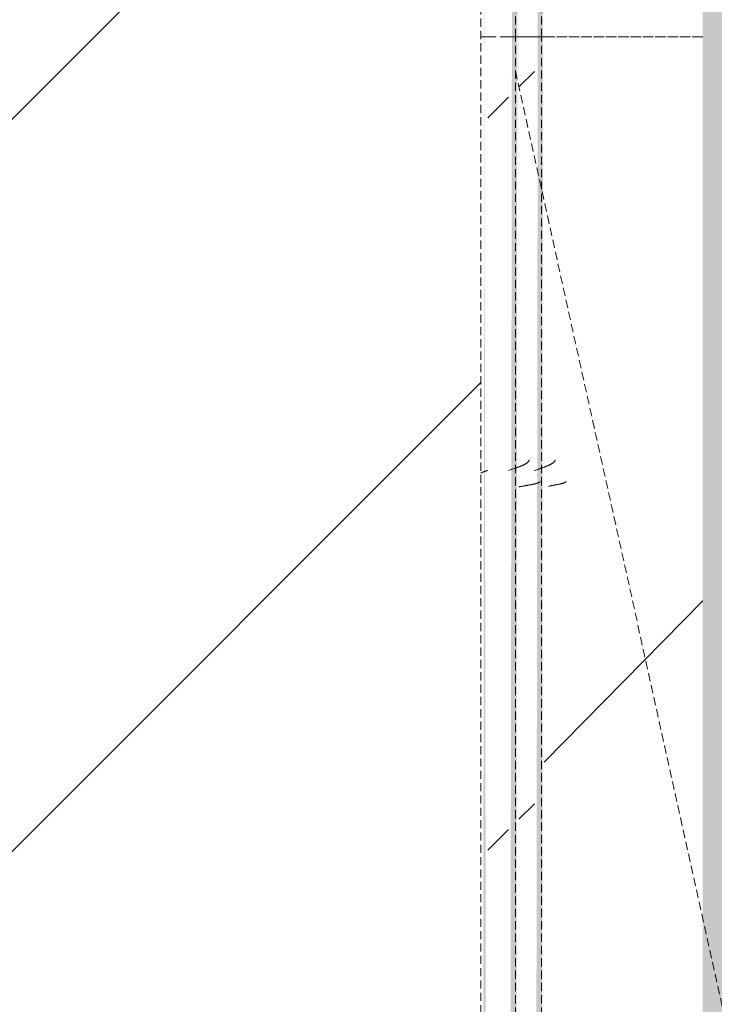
# Model space of a CAD drawing. Header units: millimetres. Extents: x 16156 to 91527, y 4646 to 113494.
# Tile 203 of 210: x 37492 to 37894, y 67155 to 67725. Entities that reach past the tile are written whole.
import ezdxf

# ---------------------------------------------------------------- set-up
doc = ezdxf.new("R2010")
doc.units = ezdxf.units.MM
doc.linetypes.add('ARC Demolished', pattern=[7.14375, 4.7625, -2.38125])
for name, color, linetype, lineweight in [('A--AR9__AlgVoorz', 1, 'Continuous', 9), ('A--L74__VasteSanitaireVoorz', 1, 'ARC Demolished', 9), ('A--L82__LosseGebruikersInvent', 1, 'ARC Demolished', 9)]:
    doc.layers.add(name, color=color, linetype=linetype, lineweight=lineweight)
pattern_1 = [(135, (67715.44, -36801.75), (-212.132, -212.132), [])]
pattern_2 = [(135.439, (68430.44, -36799.1), (-212.1307, -208.9106), [])]
pattern_3 = [(135, (68430.44, -37933), (-212.132, -212.132), [])]
pattern_4 = [(315.439, (-67000.44, 36799.1), (205.6355, 215.307), [])]
pattern_5 = [(315, (-67000.44, 37933), (212.132, 212.132), [])]

# ---------------------------------------------------------------- blocks, each defined once
blk = doc.blocks.new('73_FU_Keukentop - Type 1-V231-AB-Begane grond - slooptekening')
at = {"layer": 'A--L82__LosseGebruikersInvent'}
h = blk.add_hatch(dxfattribs=at)
h.set_pattern_fill('FP_63', color=256, style=0, pattern_type=2)
h.set_pattern_definition(pattern_1)
h.paths.add_polyline_path([(1430, -957.5), (1430, 957.5), (-1430, 957.5), (-1425.57, -957.5), (1417.57, -957.5)])
h = blk.add_hatch(dxfattribs=at)
h.set_pattern_fill('FP_63', color=256, style=0, pattern_type=2)
h.set_pattern_definition(pattern_1)
h.paths.add_polyline_path([(1430, -957.5), (1430, 957.5), (-1430, 957.5), (-1425.57, -957.5), (1417.57, -957.5)])
blk.add_line((1430, 957.5), (-1430, 957.5), dxfattribs=at)
blk = doc.blocks.new('FP_327-AB-Begane grond - slooptekening')
at = {"layer": 'A--L74__VasteSanitaireVoorz'}
blk.add_line((715, -138.75), (-695, -138.75), dxfattribs=at)
blk = doc.blocks.new('FP_329-AB-Begane grond - slooptekening')
at = {"layer": 'A--L74__VasteSanitaireVoorz'}
blk.add_line((715, -153.75), (-695, -153.75), dxfattribs=at)
blk = doc.blocks.new('52_PF_FB_Gutter_rectangle - End Outlet - 1430mm_W_ x 300mm_L_ x 60mm_H_ x 160mm_Dia_ 2-V320-AB-Begane grond - slooptekening')
at = {"layer": 'A--L74__VasteSanitaireVoorz', "linetype": 'Continuous'}
h = blk.add_hatch(dxfattribs=at)
h.set_pattern_fill('FP_88', color=256, style=0, pattern_type=2)
h.set_pattern_definition(pattern_2)
h.paths.add_polyline_path([(715, -45.2), (-695, -45.2), (-695, -137.1), (715, -137.1), (715, -61.93)])
h = blk.add_hatch(dxfattribs=at)
h.set_pattern_fill('FP_88', color=256, style=0, pattern_type=2)
h.set_pattern_definition(pattern_2)
h.paths.add_polyline_path([(715, -45.2), (-695, -45.2), (-695, -137.1), (715, -137.1), (715, -61.93)])
at = {"layer": 'A--L74__VasteSanitaireVoorz'}
h = blk.add_hatch(dxfattribs=at)
h.set_pattern_fill('FP_86', color=256, style=0, pattern_type=2)
h.set_pattern_definition(pattern_3)
h.paths.add_polyline_path([(715, -151.75), (711, -142.75), (-695, -142.75), (-695, -151.75), (711, -151.75)])
h = blk.add_hatch(dxfattribs=at)
h.set_pattern_fill('FP_86', color=256, style=0, pattern_type=2)
h.set_pattern_definition(pattern_3)
h.paths.add_polyline_path([(715, -151.75), (711, -142.75), (-695, -142.75), (-695, -151.75), (711, -151.75)])
h = blk.add_hatch(dxfattribs=at)
h.set_pattern_fill('FP_86', color=256, style=0, pattern_type=2)
h.set_pattern_definition(pattern_3)
h.paths.add_polyline_path([(715, -157.75), (-695, -157.75), (-695, -169.75), (715, -169.75)])
h = blk.add_hatch(dxfattribs=at)
h.set_pattern_fill('FP_86', color=256, style=0, pattern_type=2)
h.set_pattern_definition(pattern_3)
h.paths.add_polyline_path([(715, -157.75), (-695, -157.75), (-695, -169.75), (715, -169.75)])
for p, q in [((715, -45.2), (715, -137.1)), ((715, -137.1), (715, -138.75)), ((715, -139.14), (715, -138.33)), ((715, -142.75), (715, -138.75)), ((715, -142.75), (715, -151.75)), ((715, -151.75), (715, -153.75)), ((715, -157.75), (715, -153.75)), ((715, -157.75), (715, -169.75)), ((715, -173.75), (715, -169.75))]:
    blk.add_line(p, q, dxfattribs=at)
for name in ['FP_327-AB-Begane grond - slooptekening', 'FP_329-AB-Begane grond - slooptekening']:
    blk.add_blockref(name, (0, 0), dxfattribs=at)
blk = doc.blocks.new('FP_341-AB-Begane grond - slooptekening')
at = {"layer": 'A--L74__VasteSanitaireVoorz', "color": 240, "linetype": 'Continuous'}
for p, q in [((454.77, 134.61), (454.81, 134.31)), ((454.77, 134.61), (454.81, 134.31)), ((454.81, 134.31), (454.86, 134.02)), ((454.81, 134.31), (454.86, 134.02)), ((454.86, 134.02), (454.91, 133.72)), ((454.86, 134.02), (454.91, 133.72)), ((454.91, 133.72), (454.96, 133.43)), ((454.91, 133.72), (454.96, 133.43)), ((454.96, 133.43), (455.01, 133.14)), ((454.96, 133.43), (455.01, 133.14)), ((455.01, 133.14), (455.06, 132.85)), ((455.01, 133.14), (455.06, 132.85)), ((455.06, 132.85), (455.11, 132.57)), ((455.06, 132.85), (455.11, 132.57)), ((455.11, 132.57), (455.16, 132.29)), ((455.11, 132.57), (455.16, 132.29)), ((455.16, 132.29), (455.21, 132.01)), ((455.16, 132.29), (455.21, 132.01)), ((455.21, 132.01), (455.26, 131.73)), ((455.21, 132.01), (455.26, 131.73)), ((455.26, 131.73), (455.3, 131.45)), ((455.26, 131.73), (455.3, 131.45)), ((455.3, 131.45), (455.35, 131.18)), ((455.3, 131.45), (455.35, 131.18)), ((455.35, 131.18), (455.4, 130.91)), ((455.35, 131.18), (455.4, 130.91)), ((455.4, 130.91), (455.45, 130.65)), ((455.4, 130.91), (455.45, 130.65)), ((455.45, 130.65), (455.5, 130.39)), ((455.45, 130.65), (455.5, 130.39)), ((455.5, 130.39), (455.55, 130.13)), ((455.5, 130.39), (455.55, 130.13)), ((455.55, 130.13), (455.6, 129.88)), ((455.55, 130.13), (455.6, 129.88)), ((455.6, 129.88), (455.65, 129.63)), ((455.6, 129.88), (455.65, 129.63)), ((455.65, 129.63), (455.7, 129.39)), ((455.65, 129.63), (455.7, 129.39)), ((455.7, 129.39), (455.75, 129.15)), ((455.7, 129.39), (455.75, 129.15)), ((455.75, 129.15), (455.79, 128.91)), ((455.75, 129.15), (455.79, 128.91)), ((455.79, 128.91), (455.84, 128.68)), ((455.79, 128.91), (455.84, 128.68)), ((455.84, 128.68), (455.89, 128.45)), ((455.84, 128.68), (455.89, 128.45)), ((455.89, 128.45), (455.94, 128.23)), ((455.89, 128.45), (455.94, 128.23)), ((455.94, 128.23), (455.99, 128.02)), ((455.94, 128.23), (455.99, 128.02)), ((455.99, 128.02), (456.04, 127.81)), ((455.99, 128.02), (456.04, 127.81)), ((456.04, 127.81), (456.09, 127.6)), ((456.04, 127.81), (456.09, 127.6)), ((456.09, 127.6), (456.14, 127.4)), ((456.09, 127.6), (456.14, 127.4)), ((456.14, 127.4), (456.19, 127.21)), ((456.14, 127.4), (456.19, 127.21)), ((456.19, 127.21), (456.24, 127.02)), ((456.19, 127.21), (456.24, 127.02)), ((456.24, 127.02), (456.28, 126.84)), ((456.24, 127.02), (456.28, 126.84)), ((456.28, 126.84), (456.33, 126.66)), ((456.28, 126.84), (456.33, 126.66)), ((456.33, 126.66), (456.38, 126.49)), ((456.33, 126.66), (456.38, 126.49)), ((456.38, 126.49), (456.43, 126.33)), ((456.38, 126.49), (456.43, 126.33)), ((456.43, 126.33), (456.48, 126.17)), ((456.43, 126.33), (456.48, 126.17)), ((456.48, 126.17), (456.53, 126.02)), ((456.48, 126.17), (456.53, 126.02)), ((456.53, 126.02), (456.58, 125.87)), ((456.53, 126.02), (456.58, 125.87)), ((456.58, 125.87), (456.63, 125.73)), ((456.58, 125.87), (456.63, 125.73)), ((456.63, 125.73), (456.68, 125.6)), ((456.63, 125.73), (456.68, 125.6)), ((456.68, 125.6), (456.73, 125.47)), ((456.68, 125.6), (456.73, 125.47)), ((456.73, 125.47), (456.77, 125.35)), ((456.73, 125.47), (456.77, 125.35)), ((456.77, 125.35), (456.82, 125.24)), ((456.77, 125.35), (456.82, 125.24)), ((456.82, 125.24), (456.87, 125.14)), ((456.82, 125.24), (456.87, 125.14)), ((456.87, 125.14), (456.92, 125.04)), ((456.87, 125.14), (456.92, 125.04)), ((456.92, 125.04), (456.97, 124.95)), ((456.92, 125.04), (456.97, 124.95)), ((456.97, 124.95), (457.02, 124.86)), ((456.97, 124.95), (457.02, 124.86)), ((457.02, 124.86), (457.07, 124.79)), ((457.02, 124.86), (457.07, 124.79)), ((457.07, 124.79), (457.12, 124.72)), ((457.07, 124.79), (457.12, 124.72)), ((457.12, 124.72), (457.17, 124.66)), ((457.12, 124.72), (457.17, 124.66)), ((457.17, 124.66), (457.22, 124.6)), ((457.17, 124.66), (457.22, 124.6)), ((457.22, 124.6), (457.26, 124.55)), ((457.22, 124.6), (457.26, 124.55)), ((457.26, 124.55), (457.31, 124.51)), ((457.26, 124.55), (457.31, 124.51)), ((457.31, 124.51), (457.36, 124.48)), ((457.31, 124.51), (457.36, 124.48)), ((457.36, 124.48), (457.41, 124.45)), ((457.36, 124.48), (457.41, 124.45)), ((457.41, 124.45), (457.46, 124.43)), ((457.41, 124.45), (457.46, 124.43)), ((457.46, 124.43), (457.51, 124.42)), ((457.46, 124.43), (457.51, 124.42))]:
    blk.add_line(p, q, dxfattribs=at)
blk = doc.blocks.new('FP_342-AB-Begane grond - slooptekening')
at = {"layer": 'A--L74__VasteSanitaireVoorz', "color": 240, "linetype": 'Continuous'}
for p, q in [((463.83, 142.75), (463.93, 142.46)), ((463.83, 142.75), (463.93, 142.46)), ((463.93, 142.46), (464.02, 142.16)), ((463.93, 142.46), (464.02, 142.16)), ((464.02, 142.16), (464.12, 141.87)), ((464.02, 142.16), (464.12, 141.87)), ((464.12, 141.87), (464.22, 141.58)), ((464.12, 141.87), (464.22, 141.58)), ((464.22, 141.58), (464.32, 141.28)), ((464.22, 141.58), (464.32, 141.28)), ((464.32, 141.28), (464.42, 140.99)), ((464.32, 141.28), (464.42, 140.99)), ((464.42, 140.99), (464.51, 140.7)), ((464.42, 140.99), (464.51, 140.7)), ((464.51, 140.7), (464.61, 140.41)), ((464.51, 140.7), (464.61, 140.41)), ((464.61, 140.41), (464.71, 140.13)), ((464.61, 140.41), (464.71, 140.13)), ((464.71, 140.13), (464.81, 139.84)), ((464.71, 140.13), (464.81, 139.84)), ((464.81, 139.84), (464.91, 139.55)), ((464.81, 139.84), (464.91, 139.55)), ((464.91, 139.55), (465.01, 139.27)), ((464.91, 139.55), (465.01, 139.27)), ((465.01, 139.27), (465.1, 138.99)), ((465.01, 139.27), (465.1, 138.99)), ((465.1, 138.99), (465.2, 138.71)), ((465.1, 138.99), (465.2, 138.71)), ((465.2, 138.71), (465.3, 138.44)), ((465.2, 138.71), (465.3, 138.44)), ((465.3, 138.44), (465.4, 138.17)), ((465.3, 138.44), (465.4, 138.17)), ((465.4, 138.17), (465.5, 137.89)), ((465.4, 138.17), (465.5, 137.89)), ((465.5, 137.89), (465.59, 137.63)), ((465.5, 137.89), (465.59, 137.63)), ((465.59, 137.63), (465.69, 137.36)), ((465.59, 137.63), (465.69, 137.36)), ((465.69, 137.36), (465.79, 137.1)), ((465.69, 137.36), (465.79, 137.1)), ((465.79, 137.1), (465.89, 136.84)), ((465.79, 137.1), (465.89, 136.84)), ((465.89, 136.84), (465.99, 136.59)), ((465.89, 136.84), (465.99, 136.59)), ((465.99, 136.59), (466.09, 136.34)), ((465.99, 136.59), (466.09, 136.34)), ((466.09, 136.34), (466.18, 136.09)), ((466.09, 136.34), (466.18, 136.09)), ((466.18, 136.09), (466.28, 135.85)), ((466.18, 136.09), (466.28, 135.85)), ((466.28, 135.85), (466.38, 135.61)), ((466.28, 135.85), (466.38, 135.61)), ((466.38, 135.61), (466.48, 135.38)), ((466.38, 135.61), (466.48, 135.38)), ((466.48, 135.38), (466.58, 135.15)), ((466.48, 135.38), (466.58, 135.15)), ((466.58, 135.15), (466.67, 134.92)), ((466.58, 135.15), (466.67, 134.92)), ((466.67, 134.92), (466.77, 134.7)), ((466.67, 134.92), (466.77, 134.7)), ((466.77, 134.7), (466.87, 134.49)), ((466.77, 134.7), (466.87, 134.49)), ((466.87, 134.49), (466.97, 134.28)), ((466.87, 134.49), (466.97, 134.28)), ((466.97, 134.28), (467.07, 134.07)), ((466.97, 134.28), (467.07, 134.07)), ((467.07, 134.07), (467.17, 133.87)), ((467.07, 134.07), (467.17, 133.87)), ((467.17, 133.87), (467.26, 133.68)), ((467.17, 133.87), (467.26, 133.68)), ((467.26, 133.68), (467.36, 133.49)), ((467.26, 133.68), (467.36, 133.49)), ((467.36, 133.49), (467.46, 133.31)), ((467.36, 133.49), (467.46, 133.31)), ((467.46, 133.31), (467.56, 133.13)), ((467.46, 133.31), (467.56, 133.13)), ((467.56, 133.13), (467.66, 132.95)), ((467.56, 133.13), (467.66, 132.95)), ((467.66, 132.95), (467.75, 132.79)), ((467.66, 132.95), (467.75, 132.79)), ((467.75, 132.79), (467.85, 132.63)), ((467.75, 132.79), (467.85, 132.63)), ((467.85, 132.63), (467.95, 132.47)), ((467.85, 132.63), (467.95, 132.47)), ((467.95, 132.47), (468.05, 132.33)), ((467.95, 132.47), (468.05, 132.33)), ((468.05, 132.33), (468.15, 132.18)), ((468.05, 132.33), (468.15, 132.18)), ((468.15, 132.18), (468.25, 132.05)), ((468.15, 132.18), (468.25, 132.05)), ((468.25, 132.05), (468.34, 131.92)), ((468.25, 132.05), (468.34, 131.92)), ((468.34, 131.92), (468.44, 131.8)), ((468.34, 131.92), (468.44, 131.8)), ((468.44, 131.8), (468.54, 131.68)), ((468.44, 131.8), (468.54, 131.68)), ((468.54, 131.68), (468.64, 131.57)), ((468.54, 131.68), (468.64, 131.57)), ((468.64, 131.57), (468.74, 131.47)), ((468.64, 131.57), (468.74, 131.47)), ((468.74, 131.47), (468.83, 131.37)), ((468.74, 131.47), (468.83, 131.37)), ((468.83, 131.37), (468.93, 131.29)), ((468.83, 131.37), (468.93, 131.29)), ((468.93, 131.29), (469.03, 131.2)), ((468.93, 131.29), (469.03, 131.2)), ((469.03, 131.2), (469.13, 131.13)), ((469.03, 131.2), (469.13, 131.13)), ((469.13, 131.13), (469.23, 131.06)), ((469.13, 131.13), (469.23, 131.06)), ((469.23, 131.06), (469.32, 131)), ((469.23, 131.06), (469.32, 131)), ((469.32, 131), (469.42, 130.95)), ((469.32, 131), (469.42, 130.95)), ((469.42, 130.95), (469.52, 130.9)), ((469.42, 130.95), (469.52, 130.9)), ((469.52, 130.9), (469.62, 130.86)), ((469.52, 130.9), (469.62, 130.86)), ((469.62, 130.86), (469.72, 130.83)), ((469.62, 130.86), (469.72, 130.83)), ((469.72, 130.83), (469.82, 130.8)), ((469.72, 130.83), (469.82, 130.8)), ((469.82, 130.8), (469.91, 130.78)), ((469.82, 130.8), (469.91, 130.78)), ((469.91, 130.78), (470.01, 130.77)), ((469.91, 130.78), (470.01, 130.77))]:
    blk.add_line(p, q, dxfattribs=at)
at = {"layer": 'A--L74__VasteSanitaireVoorz'}
blk.add_line((-695, 138.75), (715, 138.75), dxfattribs=at)
blk = doc.blocks.new('FP_343-AB-Begane grond - slooptekening')
at = {"layer": 'A--L74__VasteSanitaireVoorz', "color": 240, "linetype": 'Continuous'}
for p, q in [((454.42, 151.75), (454.47, 151.45)), ((454.42, 151.75), (454.47, 151.45)), ((454.47, 151.45), (454.52, 151.14)), ((454.47, 151.45), (454.52, 151.14)), ((454.52, 151.14), (454.57, 150.84)), ((454.52, 151.14), (454.57, 150.84)), ((454.57, 150.84), (454.62, 150.54)), ((454.57, 150.84), (454.62, 150.54)), ((454.62, 150.54), (454.67, 150.24)), ((454.62, 150.54), (454.67, 150.24)), ((454.67, 150.24), (454.72, 149.94)), ((454.67, 150.24), (454.72, 149.94)), ((454.72, 149.94), (454.77, 149.64)), ((454.72, 149.94), (454.77, 149.64)), ((454.77, 149.64), (454.82, 149.34)), ((454.77, 149.64), (454.82, 149.34)), ((454.82, 149.34), (454.86, 149.05)), ((454.82, 149.34), (454.86, 149.05)), ((454.86, 149.05), (454.91, 148.75)), ((454.86, 149.05), (454.91, 148.75)), ((454.91, 148.75), (454.96, 148.46)), ((454.91, 148.75), (454.96, 148.46)), ((454.96, 148.46), (455.01, 148.17)), ((454.96, 148.46), (455.01, 148.17)), ((455.01, 148.17), (455.06, 147.88)), ((455.01, 148.17), (455.06, 147.88)), ((455.06, 147.88), (455.11, 147.6)), ((455.06, 147.88), (455.11, 147.6)), ((455.11, 147.6), (455.16, 147.31)), ((455.11, 147.6), (455.16, 147.31)), ((455.16, 147.31), (455.21, 147.03)), ((455.16, 147.31), (455.21, 147.03)), ((455.21, 147.03), (455.26, 146.75)), ((455.21, 147.03), (455.26, 146.75)), ((455.26, 146.75), (455.31, 146.48)), ((455.26, 146.75), (455.31, 146.48)), ((455.31, 146.48), (455.36, 146.21)), ((455.31, 146.48), (455.36, 146.21)), ((455.36, 146.21), (455.4, 145.94)), ((455.36, 146.21), (455.4, 145.94)), ((455.4, 145.94), (455.45, 145.67)), ((455.4, 145.94), (455.45, 145.67)), ((455.45, 145.67), (455.5, 145.41)), ((455.45, 145.67), (455.5, 145.41)), ((455.5, 145.41), (455.55, 145.15)), ((455.5, 145.41), (455.55, 145.15)), ((455.55, 145.15), (455.6, 144.9)), ((455.55, 145.15), (455.6, 144.9)), ((455.6, 144.9), (455.65, 144.65)), ((455.6, 144.9), (455.65, 144.65)), ((455.65, 144.65), (455.7, 144.4)), ((455.65, 144.65), (455.7, 144.4)), ((455.7, 144.4), (455.75, 144.16)), ((455.7, 144.4), (455.75, 144.16)), ((455.75, 144.16), (455.8, 143.93)), ((455.75, 144.16), (455.8, 143.93)), ((455.8, 143.93), (455.85, 143.7)), ((455.8, 143.93), (455.85, 143.7)), ((455.85, 143.7), (455.9, 143.47)), ((455.85, 143.7), (455.9, 143.47)), ((455.9, 143.47), (455.94, 143.25)), ((455.9, 143.47), (455.94, 143.25)), ((455.94, 143.25), (455.99, 143.03)), ((455.94, 143.25), (455.99, 143.03)), ((455.99, 143.03), (456.04, 142.82)), ((455.99, 143.03), (456.04, 142.82)), ((456.04, 142.82), (456.09, 142.61)), ((456.04, 142.82), (456.09, 142.61)), ((456.09, 142.61), (456.14, 142.41)), ((456.09, 142.61), (456.14, 142.41)), ((456.14, 142.41), (456.19, 142.22)), ((456.14, 142.41), (456.19, 142.22)), ((456.19, 142.22), (456.24, 142.03)), ((456.19, 142.22), (456.24, 142.03)), ((456.24, 142.03), (456.29, 141.85)), ((456.24, 142.03), (456.29, 141.85)), ((456.29, 141.85), (456.34, 141.67)), ((456.29, 141.85), (456.34, 141.67)), ((456.34, 141.67), (456.39, 141.5)), ((456.34, 141.67), (456.39, 141.5)), ((456.39, 141.5), (456.44, 141.33)), ((456.39, 141.5), (456.44, 141.33)), ((456.44, 141.33), (456.48, 141.17)), ((456.44, 141.33), (456.48, 141.17)), ((456.48, 141.17), (456.53, 141.02)), ((456.48, 141.17), (456.53, 141.02)), ((456.53, 141.02), (456.58, 140.88)), ((456.53, 141.02), (456.58, 140.88)), ((456.58, 140.88), (456.63, 140.74)), ((456.58, 140.88), (456.63, 140.74)), ((456.63, 140.74), (456.68, 140.6)), ((456.63, 140.74), (456.68, 140.6)), ((456.68, 140.6), (456.73, 140.48)), ((456.68, 140.6), (456.73, 140.48)), ((456.73, 140.48), (456.78, 140.36)), ((456.73, 140.48), (456.78, 140.36)), ((456.78, 140.36), (456.83, 140.25)), ((456.78, 140.36), (456.83, 140.25)), ((456.83, 140.25), (456.88, 140.14)), ((456.83, 140.25), (456.88, 140.14)), ((456.88, 140.14), (456.93, 140.04)), ((456.88, 140.14), (456.93, 140.04)), ((456.93, 140.04), (456.98, 139.95)), ((456.93, 140.04), (456.98, 139.95)), ((456.98, 139.95), (457.02, 139.87)), ((456.98, 139.95), (457.02, 139.87)), ((457.02, 139.87), (457.07, 139.79)), ((457.02, 139.87), (457.07, 139.79)), ((457.07, 139.79), (457.12, 139.72)), ((457.07, 139.79), (457.12, 139.72)), ((457.12, 139.72), (457.17, 139.66)), ((457.12, 139.72), (457.17, 139.66)), ((457.17, 139.66), (457.22, 139.6)), ((457.17, 139.66), (457.22, 139.6)), ((457.22, 139.6), (457.27, 139.55)), ((457.22, 139.6), (457.27, 139.55)), ((457.27, 139.55), (457.32, 139.51)), ((457.27, 139.55), (457.32, 139.51)), ((457.32, 139.51), (457.37, 139.48)), ((457.32, 139.51), (457.37, 139.48)), ((457.37, 139.48), (457.42, 139.45)), ((457.37, 139.48), (457.42, 139.45)), ((457.42, 139.45), (457.47, 139.43)), ((457.42, 139.45), (457.47, 139.43)), ((457.47, 139.43), (457.52, 139.42)), ((457.47, 139.43), (457.52, 139.42))]:
    blk.add_line(p, q, dxfattribs=at)
blk = doc.blocks.new('FP_344-AB-Begane grond - slooptekening')
at = {"layer": 'A--L74__VasteSanitaireVoorz', "color": 240, "linetype": 'Continuous'}
for p, q in [((463.86, 157.75), (463.96, 157.46)), ((463.86, 157.75), (463.96, 157.46)), ((463.96, 157.46), (464.06, 157.16)), ((463.96, 157.46), (464.06, 157.16)), ((464.06, 157.16), (464.15, 156.87)), ((464.06, 157.16), (464.15, 156.87)), ((464.15, 156.87), (464.25, 156.58)), ((464.15, 156.87), (464.25, 156.58)), ((464.25, 156.58), (464.35, 156.28)), ((464.25, 156.58), (464.35, 156.28)), ((464.35, 156.28), (464.45, 155.99)), ((464.35, 156.28), (464.45, 155.99)), ((464.45, 155.99), (464.55, 155.7)), ((464.45, 155.99), (464.55, 155.7)), ((464.55, 155.7), (464.65, 155.41)), ((464.55, 155.7), (464.65, 155.41)), ((464.65, 155.41), (464.74, 155.13)), ((464.65, 155.41), (464.74, 155.13)), ((464.74, 155.13), (464.84, 154.84)), ((464.74, 155.13), (464.84, 154.84)), ((464.84, 154.84), (464.94, 154.55)), ((464.84, 154.84), (464.94, 154.55)), ((464.94, 154.55), (465.04, 154.27)), ((464.94, 154.55), (465.04, 154.27)), ((465.04, 154.27), (465.14, 153.99)), ((465.04, 154.27), (465.14, 153.99)), ((465.14, 153.99), (465.23, 153.71)), ((465.14, 153.99), (465.23, 153.71)), ((465.23, 153.71), (465.33, 153.44)), ((465.23, 153.71), (465.33, 153.44)), ((465.33, 153.44), (465.43, 153.17)), ((465.33, 153.44), (465.43, 153.17)), ((465.43, 153.17), (465.53, 152.89)), ((465.43, 153.17), (465.53, 152.89)), ((465.53, 152.89), (465.63, 152.63)), ((465.53, 152.89), (465.63, 152.63)), ((465.63, 152.63), (465.73, 152.36)), ((465.63, 152.63), (465.73, 152.36)), ((465.73, 152.36), (465.82, 152.1)), ((465.73, 152.36), (465.82, 152.1)), ((465.82, 152.1), (465.92, 151.84)), ((465.82, 152.1), (465.92, 151.84)), ((465.92, 151.84), (466.02, 151.59)), ((465.92, 151.84), (466.02, 151.59)), ((466.02, 151.59), (466.12, 151.34)), ((466.02, 151.59), (466.12, 151.34)), ((466.12, 151.34), (466.22, 151.09)), ((466.12, 151.34), (466.22, 151.09)), ((466.22, 151.09), (466.31, 150.85)), ((466.22, 151.09), (466.31, 150.85)), ((466.31, 150.85), (466.41, 150.61)), ((466.31, 150.85), (466.41, 150.61)), ((466.41, 150.61), (466.51, 150.38)), ((466.41, 150.61), (466.51, 150.38)), ((466.51, 150.38), (466.61, 150.15)), ((466.51, 150.38), (466.61, 150.15)), ((466.61, 150.15), (466.71, 149.92)), ((466.61, 150.15), (466.71, 149.92)), ((466.71, 149.92), (466.81, 149.7)), ((466.71, 149.92), (466.81, 149.7)), ((466.81, 149.7), (466.9, 149.49)), ((466.81, 149.7), (466.9, 149.49)), ((466.9, 149.49), (467, 149.28)), ((466.9, 149.49), (467, 149.28)), ((467, 149.28), (467.1, 149.07)), ((467, 149.28), (467.1, 149.07)), ((467.1, 149.07), (467.2, 148.87)), ((467.1, 149.07), (467.2, 148.87)), ((467.2, 148.87), (467.3, 148.68)), ((467.2, 148.87), (467.3, 148.68)), ((467.3, 148.68), (467.39, 148.49)), ((467.3, 148.68), (467.39, 148.49)), ((467.39, 148.49), (467.49, 148.31)), ((467.39, 148.49), (467.49, 148.31)), ((467.49, 148.31), (467.59, 148.13)), ((467.49, 148.31), (467.59, 148.13)), ((467.59, 148.13), (467.69, 147.95)), ((467.59, 148.13), (467.69, 147.95)), ((467.69, 147.95), (467.79, 147.79)), ((467.69, 147.95), (467.79, 147.79)), ((467.79, 147.79), (467.89, 147.63)), ((467.79, 147.79), (467.89, 147.63)), ((467.89, 147.63), (467.98, 147.47)), ((467.89, 147.63), (467.98, 147.47)), ((467.98, 147.47), (468.08, 147.33)), ((467.98, 147.47), (468.08, 147.33)), ((468.08, 147.33), (468.18, 147.18)), ((468.08, 147.33), (468.18, 147.18)), ((468.18, 147.18), (468.28, 147.05)), ((468.18, 147.18), (468.28, 147.05)), ((468.28, 147.05), (468.38, 146.92)), ((468.28, 147.05), (468.38, 146.92)), ((468.38, 146.92), (468.47, 146.8)), ((468.38, 146.92), (468.47, 146.8)), ((468.47, 146.8), (468.57, 146.68)), ((468.47, 146.8), (468.57, 146.68)), ((468.57, 146.68), (468.67, 146.57)), ((468.57, 146.68), (468.67, 146.57)), ((468.67, 146.57), (468.77, 146.47)), ((468.67, 146.57), (468.77, 146.47)), ((468.77, 146.47), (468.87, 146.37)), ((468.77, 146.47), (468.87, 146.37)), ((468.87, 146.37), (468.97, 146.29)), ((468.87, 146.37), (468.97, 146.29)), ((468.97, 146.29), (469.06, 146.2)), ((468.97, 146.29), (469.06, 146.2)), ((469.06, 146.2), (469.16, 146.13)), ((469.06, 146.2), (469.16, 146.13)), ((469.16, 146.13), (469.26, 146.06)), ((469.16, 146.13), (469.26, 146.06)), ((469.26, 146.06), (469.36, 146)), ((469.26, 146.06), (469.36, 146)), ((469.36, 146), (469.46, 145.95)), ((469.36, 146), (469.46, 145.95)), ((469.46, 145.95), (469.55, 145.9)), ((469.46, 145.95), (469.55, 145.9)), ((469.55, 145.9), (469.65, 145.86)), ((469.55, 145.9), (469.65, 145.86)), ((469.65, 145.86), (469.75, 145.83)), ((469.65, 145.86), (469.75, 145.83)), ((469.75, 145.83), (469.85, 145.8)), ((469.75, 145.83), (469.85, 145.8)), ((469.85, 145.8), (469.95, 145.78)), ((469.85, 145.8), (469.95, 145.78)), ((469.95, 145.78), (470.05, 145.77)), ((469.95, 145.78), (470.05, 145.77))]:
    blk.add_line(p, q, dxfattribs=at)
at = {"layer": 'A--L74__VasteSanitaireVoorz'}
blk.add_line((-695, 153.75), (715, 153.75), dxfattribs=at)
blk = doc.blocks.new('FP_345-AB-Begane grond - slooptekening')
at = {"layer": 'A--L74__VasteSanitaireVoorz', "color": 240, "linetype": 'Continuous'}
for p, q in [((462.49, 173.79), (462.58, 173.51)), ((462.49, 173.79), (462.58, 173.51)), ((462.58, 173.51), (462.68, 173.23)), ((462.58, 173.51), (462.68, 173.23)), ((462.68, 173.23), (462.78, 172.95)), ((462.68, 173.23), (462.78, 172.95)), ((462.78, 172.95), (462.88, 172.66)), ((462.78, 172.95), (462.88, 172.66)), ((462.88, 172.66), (462.98, 172.37)), ((462.88, 172.66), (462.98, 172.37)), ((462.98, 172.37), (463.07, 172.09)), ((462.98, 172.37), (463.07, 172.09)), ((463.07, 172.09), (463.17, 171.8)), ((463.07, 172.09), (463.17, 171.8)), ((463.17, 171.8), (463.27, 171.51)), ((463.17, 171.8), (463.27, 171.51)), ((463.27, 171.51), (463.37, 171.22)), ((463.27, 171.51), (463.37, 171.22)), ((463.37, 171.22), (463.47, 170.92)), ((463.37, 171.22), (463.47, 170.92)), ((463.47, 170.92), (463.57, 170.63)), ((463.47, 170.92), (463.57, 170.63)), ((463.57, 170.63), (463.66, 170.34)), ((463.57, 170.63), (463.66, 170.34)), ((463.66, 170.34), (463.76, 170.04)), ((463.66, 170.34), (463.76, 170.04)), ((463.76, 170.04), (463.86, 169.75)), ((463.76, 170.04), (463.86, 169.75))]:
    blk.add_line(p, q, dxfattribs=at)
blk = doc.blocks.new('52_PF_FB_Gutter_rectangle - End Outlet - 1430mm_W_ x 300mm_L_ x 60mm_H_ x 160mm_Dia_ 2-V335-AB-Begane grond - slooptekening')
at = {"layer": 'A--L74__VasteSanitaireVoorz'}
h = blk.add_hatch(dxfattribs=at)
h.set_pattern_fill('FP_89', color=256, style=0, pattern_type=2)
h.set_pattern_definition(pattern_5)
h.paths.add_polyline_path([(-695, 169.75), (-695, 157.75), (715, 157.75), (715, 169.75), (-418.25, 169.75)])
h = blk.add_hatch(dxfattribs=at)
h.set_pattern_fill('FP_89', color=256, style=0, pattern_type=2)
h.set_pattern_definition(pattern_5)
h.paths.add_polyline_path([(-695, 169.75), (-695, 157.75), (715, 157.75), (715, 169.75), (-418.25, 169.75)])
h = blk.add_hatch(dxfattribs=at)
h.set_pattern_fill('FP_89', color=256, style=0, pattern_type=2)
h.set_pattern_definition(pattern_5)
h.paths.add_polyline_path([(-695, 142.75), (715, 142.75), (715, 151.75), (-695, 151.75)])
h = blk.add_hatch(dxfattribs=at)
h.set_pattern_fill('FP_89', color=256, style=0, pattern_type=2)
h.set_pattern_definition(pattern_5)
h.paths.add_polyline_path([(-695, 142.75), (715, 142.75), (715, 151.75), (-695, 151.75)])
at = {"layer": 'A--L74__VasteSanitaireVoorz', "linetype": 'Continuous'}
h = blk.add_hatch(dxfattribs=at)
h.set_pattern_fill('FP_91', color=256, style=0, pattern_type=2)
h.set_pattern_definition(pattern_4)
h.paths.add_polyline_path([(-695, 61.93), (-695, 45.2), (715, 45.2), (715, 137.1), (-695, 137.1)])
h = blk.add_hatch(dxfattribs=at)
h.set_pattern_fill('FP_91', color=256, style=0, pattern_type=2)
h.set_pattern_definition(pattern_4)
h.paths.add_polyline_path([(-695, 61.93), (-695, 45.2), (715, 45.2), (715, 137.1), (-695, 137.1)])
at = {"layer": 'A--L74__VasteSanitaireVoorz'}
for p, q in [((715, 169.75), (715, 173.75)), ((715, 169.75), (715, 157.75)), ((715, 153.75), (715, 157.75)), ((0, 0), (695, 153.75)), ((715, 153.75), (715, 151.75)), ((715, 151.75), (715, 142.75)), ((715, 138.75), (715, 142.75)), ((715, 138.33), (715, 139.14)), ((715, 138.75), (715, 137.1)), ((715, 137.1), (715, 45.2))]:
    blk.add_line(p, q, dxfattribs=at)
at = {"layer": 'A--L74__VasteSanitaireVoorz', "linetype": 'Continuous'}
for name in ['FP_345-AB-Begane grond - slooptekening', 'FP_343-AB-Begane grond - slooptekening', 'FP_341-AB-Begane grond - slooptekening']:
    blk.add_blockref(name, (0, 0), dxfattribs=at)
at = {"layer": 'A--L74__VasteSanitaireVoorz'}
for name in ['FP_344-AB-Begane grond - slooptekening', 'FP_342-AB-Begane grond - slooptekening']:
    blk.add_blockref(name, (0, 0), dxfattribs=at)

msp = doc.modelspace()

# ---------------------------------------------------------------- hatches: boundary and pattern name
at = {"layer": 'A--AR9__AlgVoorz'}
h = msp.add_hatch(color=7, dxfattribs=at)
h.paths.add_polyline_path([(34992.21, 66090.94), (35035.69, 66090.94), (35035.69, 66103.44), (44949.11, 66103.44), (44949.11, 69721.44), (44914.25, 69721.44), (44914.25, 68707.44), (43114.25, 68707.44), (43114.25, 69721.44), (41917.26, 69725.44), (41917.26, 70221.44), (43114.25, 70224.13), (43114.25, 72321.44), (41917.26, 72325.44), (41917.26, 72821.44), (43114.25, 72829.12), (43114.25, 73543.44), (44914.25, 73543.44), (44914.25, 72821.44), (44949.11, 72821.44), (44946.01, 73925.94), (39384.05, 73925.94), (39384.05, 73938.44), (33209.25, 73938.44), (33209.25, 72383.44), (32470.07, 72383.44), (32470.07, 70583.44), (33209.25, 70583.44), (33209.25, 66383.44), (32470.07, 66383.44), (32470.07, 66090.94), (34835.58, 66090.94)])
h.paths.add_polyline_path([(37637.57, 66285.44), (35496.75, 66289.44), (35500.75, 66304.27), (35844.25, 66305.44), (35840.25, 69126.62), (35496.75, 69129.44), (35496.77, 69144.27), (38106.75, 69141.01), (38102.75, 69126.62), (37759.25, 69125.44), (37763.25, 66304.27), (38106.75, 66297.88), (38106.75, 66286.62), (37759.25, 66285.44)])
h.paths.add_polyline_path([(35828.25, 66305.44), (35824.38, 66305.44), (35828.25, 69125.44), (35844.11, 69125.44), (35840.25, 66305.44)])
h.paths.add_polyline_path([(38104.75, 66305.44), (38086.88, 66305.44), (38090.75, 69125.44), (38106.61, 69125.44), (38105.58, 66305.44)])
h.paths.add_polyline_path([(35497.28, 66305.44), (35496.88, 66305.44), (35500.75, 69125.44), (35516.61, 69125.44), (35512.75, 66305.44), (35497.92, 66305.44)])
h.paths.add_polyline_path([(38070.1, 66305.44), (37978.2, 66305.44), (37978.2, 69125.44), (38071.54, 69125.44), (38070.54, 66305.44)])
h.paths.add_polyline_path([(37759.78, 66305.44), (37759.38, 66305.44), (37763.25, 69125.44), (37779.11, 69125.44), (37775.25, 66305.44), (37760.42, 66305.44)])
h.paths.add_polyline_path([(38084.75, 66305.44), (38071.88, 66305.44), (38075.75, 69125.44), (38086.68, 69125.44), (38085.27, 66305.44)])
h.paths.add_polyline_path([(35517.02, 66305.44), (35516.82, 66305.44), (35518.75, 69125.44), (35531.61, 69125.44), (35527.75, 66305.44), (35517.33, 66305.44)])
h.paths.add_polyline_path([(35769.58, 66305.44), (35715.7, 66305.44), (35715.7, 69125.44), (35809.04, 69125.44), (35807.6, 66305.44)])
h.paths.add_polyline_path([(35822.25, 66305.44), (35809.38, 66305.44), (35813.25, 69125.44), (35824.18, 69125.44), (35822.77, 66305.44)])
h.paths.add_polyline_path([(37779.52, 66305.44), (37779.32, 66305.44), (37781.25, 69125.44), (37794.11, 69125.44), (37790.25, 66305.44), (37779.83, 66305.44)])
h.paths.add_polyline_path([(37871.06, 66305.44), (37794.46, 66305.44), (37795.9, 69125.44), (37887.79, 69125.44), (37887.79, 66305.44)])
h.paths.add_polyline_path([(35536.08, 66305.44), (35531.96, 66305.44), (35536.08, 69125.44), (35625.29, 69125.44), (35625.29, 66305.44)])
h.paths.add_polyline_path([(42495.26, 69741.44), (42497.26, 69741.44), (42495.26, 69743.44)])
h.paths.add_polyline_path([(42708.75, 69741.44), (43079.79, 69741.44), (43079.79, 70201.44), (42554.72, 70201.44), (42554.72, 69741.44)])
h.paths.add_polyline_path([(43095.26, 69741.44), (43097.26, 69741.44), (43095.26, 69743.44)])
h.paths.add_polyline_path([(42307.54, 69741.44), (42479.79, 69741.44), (42479.79, 70201.44), (41954.72, 70201.44), (41954.72, 69741.44), (42074.04, 69741.44)])
h.paths.add_polyline_path([(41937.26, 69741.44), (41939.26, 69743.44), (41937.26, 69993.95)])
h.paths.add_polyline_path([(44914.25, 70221.44), (44949.11, 70221.44), (44949.11, 72321.44), (44914.25, 72321.44), (44914.25, 70278.26)])
h.paths.add_polyline_path([(37759.25, 70683.44), (35496.75, 70687.44), (35500.75, 70702.27), (35844.25, 70703.44), (35840.25, 73524.62), (35496.75, 73527.44), (35500.75, 73542.27), (38106.75, 73539.44), (38102.75, 73524.62), (37759.25, 73523.44), (37763.25, 70702.27), (38106.75, 70699.44), (38102.75, 70684.62), (37759.26, 70684.62)])
h.paths.add_polyline_path([(35527.75, 70703.44), (35516.82, 70703.44), (35518.75, 73523.44), (35531.61, 73523.44), (35528.78, 70703.44)])
h.paths.add_polyline_path([(35512.75, 70703.44), (35496.88, 70703.44), (35500.75, 73523.44), (35516.61, 73523.44), (35513.78, 70703.44)])
h.paths.add_polyline_path([(35533.4, 70703.44), (35531.96, 70703.44), (35536.08, 73523.44), (35625.29, 73523.44), (35625.29, 70703.44), (35536.08, 70703.44)])
h.paths.add_polyline_path([(35715.7, 70703.44), (35715.7, 73523.44), (35809.04, 73523.44), (35807.6, 70703.44), (35769.58, 70703.44)])
h.paths.add_polyline_path([(37759.46, 70703.44), (37759.38, 70703.44), (37763.25, 73523.44), (37779.11, 73523.44), (37775.25, 70703.44), (37759.78, 70703.44)])
h.paths.add_polyline_path([(37781.25, 70703.44), (37779.32, 70703.44), (37781.25, 73523.44), (37794.11, 73523.44), (37790.25, 70703.44)])
h.paths.add_polyline_path([(37794.46, 70703.44), (37795.9, 73523.44), (37887.79, 73523.44), (37887.79, 70703.44), (37794.72, 70703.44)])
h.paths.add_polyline_path([(35809.78, 70703.44), (35809.38, 70703.44), (35813.25, 73523.44), (35824.18, 73523.44), (35822.25, 70703.44), (35810.42, 70703.44)])
h.paths.add_polyline_path([(38087.92, 70703.44), (38086.88, 70703.44), (38090.75, 73523.44), (38106.61, 73523.44), (38102.75, 70703.44), (38088.75, 70703.44)])
h.paths.add_polyline_path([(35824.78, 70703.44), (35824.38, 70707), (35828.25, 73523.44), (35844.11, 73523.44), (35840.25, 70703.44), (35825.42, 70703.44)])
h.paths.add_polyline_path([(38086.68, 70703.44), (38071.88, 70703.44), (38075.75, 73523.44), (38086.68, 73523.44), (38086.68, 70846.89)])
h.paths.add_polyline_path([(37978.2, 70703.44), (37978.2, 73523.44), (38071.54, 73523.44), (38070.1, 70703.44)])
h.paths.add_polyline_path([(41209.25, 71043.44), (40509.25, 71043.44), (40509.25, 73543.44), (41209.25, 73543.44), (41209.25, 71415.52)])
h.paths.add_polyline_path([(42774.53, 72341.44), (43079.79, 72341.44), (43079.79, 72801.44), (42554.72, 72801.44), (42554.72, 72341.44), (42734.16, 72341.44)])
h.paths.add_polyline_path([(42074.04, 72341.44), (42479.79, 72341.44), (42479.79, 72801.44), (41954.72, 72801.44), (41954.72, 72341.44)])
h.paths.add_polyline_path([(42537.26, 72341.44), (42539.26, 72343.44), (42537.26, 72552.77)])
h.paths.add_polyline_path([(43095.26, 72341.44), (43097.26, 72341.44), (43095.26, 72343.44)])
h.paths.add_polyline_path([(42495.26, 72341.44), (42497.26, 72341.44), (42495.26, 72343.44)])

# ---------------------------------------------------------------- block references
at = {"layer": 'A--L74__VasteSanitaireVoorz'}
for name, p, rotation in [('52_PF_FB_Gutter_rectangle - End Outlet - 1430mm_W_ x 300mm_L_ x 60mm_H_ x 160mm_Dia_ 2-V320-AB-Begane grond - slooptekening', (37933, 68430.44), 269.9999999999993), ('52_PF_FB_Gutter_rectangle - End Outlet - 1430mm_W_ x 300mm_L_ x 60mm_H_ x 160mm_Dia_ 2-V335-AB-Begane grond - slooptekening', (37933, 67000.44), 89.99999999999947)]:
    msp.add_blockref(name, p, dxfattribs=dict(at, rotation=rotation))
at = {"layer": 'A--L82__LosseGebruikersInvent', "rotation": 269.9999999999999}
msp.add_blockref('73_FU_Keukentop - Type 1-V231-AB-Begane grond - slooptekening', (36801.75, 67715.44), dxfattribs=at)

doc.saveas('drawing.dxf')
